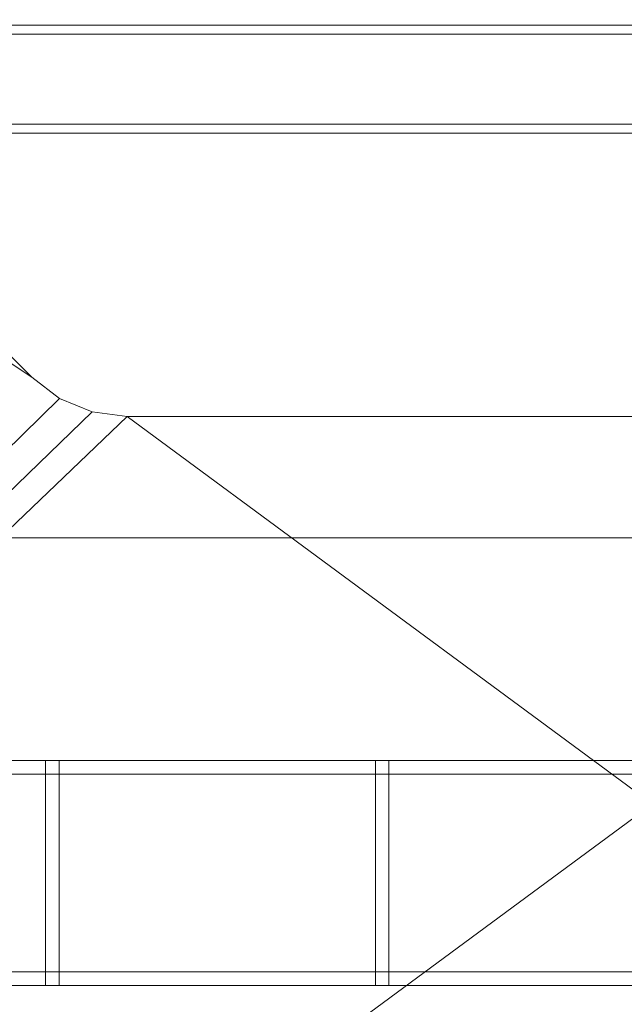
# Model space of a CAD drawing. Header units: millimetres. Extents: x -5914 to -4114, y 1890 to 3540.
# Tile 79 of 256: x -5155 to -5021, y 2510 to 2729. Entities that reach past the tile are written whole.
import ezdxf

# ---------------------------------------------------------------- set-up
doc = ezdxf.new("R2010")
doc.units = ezdxf.units.MM
doc.layers.add('A-GENM', color=13, linetype='Continuous', lineweight=5)

# ---------------------------------------------------------------- blocks, each defined once
blk = doc.blocks.new('Generic Models 3954 - Generic Models 2426-428076-_3D_')
at = {"layer": 'A-GENM'}
mesh = blk.add_polyface(dxfattribs=at)
corners = [(66409.37, 10801.73, 1319.54), (66409.37, 10597.73, 1319.54), (64880.78, 10597.73, 1319.54), (64880.78, 10801.73, 1319.54)]
mesh.append_faces([[corners[k] for k in face] for face in [(0, 1, 2, 3)]])
mesh = blk.add_polyface(dxfattribs=at)
corners = [(66409.37, 10709.73, 1392.61), (66409.37, 10801.73, 1367.88), (64880.78, 10801.73, 1367.88), (64880.78, 10709.73, 1392.61)]
mesh.append_faces([[corners[k] for k in face] for face in [(3, 0, 1, 2)]])
mesh = blk.add_polyface(dxfattribs=at)
corners = [(66409.37, 10689.73, 1392.61), (66409.37, 10709.73, 1392.61), (64880.78, 10709.73, 1392.61), (64880.78, 10689.73, 1392.61)]
mesh.append_faces([[corners[k] for k in face] for face in [(0, 1, 2, 3)]])
mesh = blk.add_polyface(dxfattribs=at)
corners = [(66409.37, 10597.73, 1367.88), (66409.37, 10689.73, 1392.61), (64880.78, 10689.73, 1392.61), (64880.78, 10597.73, 1367.88)]
mesh.append_faces([[corners[k] for k in face] for face in [(3, 0, 1, 2)]])
mesh = blk.add_polyface(dxfattribs=at)
corners = [(66409.37, 10597.73, 1319.54), (66409.37, 10597.73, 1367.88), (64880.78, 10597.73, 1367.88), (64880.78, 10597.73, 1319.54)]
mesh.append_faces([[corners[k] for k in face] for face in [(0, 1, 2, 3)]])
blk = doc.blocks.new('Generic Models 3995 - Generic Models 22-428794-_3D_')
at = {"layer": 'A-GENM'}
mesh = blk.add_polyface(dxfattribs=at)
corners = [(-6765.77, 4540.12, 535.85), (-6765.77, 4537.12, 535.85), (-5518.77, 4537.12, 535.85), (-5518.77, 4540.12, 535.85)]
mesh.append_faces([[corners[k] for k in face] for face in [(0, 1, 2, 3)]])
mesh = blk.add_polyface(dxfattribs=at)
corners = [(-6765.77, 4537.12, 533.01), (-6765.77, 4540.12, 533.01), (-5518.77, 4540.12, 533.01), (-5518.77, 4537.12, 533.01)]
mesh.append_faces([[corners[k] for k in face] for face in [(0, 1, 2, 3)]])
mesh = blk.add_polyface(dxfattribs=at)
corners = [(-6765.77, 4540.12, 533.01), (-6765.77, 4540.12, 535.85), (-5518.77, 4540.12, 535.85), (-5518.77, 4540.12, 533.01)]
mesh.append_faces([[corners[k] for k in face] for face in [(3, 0, 1, 2)]])
mesh = blk.add_polyface(dxfattribs=at)
corners = [(-6765.77, 4540.12, 480.69), (-6765.77, 4537.12, 480.69), (-5518.77, 4537.12, 480.69), (-5518.77, 4540.12, 480.69)]
mesh.append_faces([[corners[k] for k in face] for face in [(0, 1, 2, 3)]])
mesh = blk.add_polyface(dxfattribs=at)
corners = [(-6765.77, 4537.12, 477.85), (-6765.77, 4540.12, 477.85), (-5518.77, 4540.12, 477.85), (-5518.77, 4537.12, 477.85)]
mesh.append_faces([[corners[k] for k in face] for face in [(0, 1, 2, 3)]])
mesh = blk.add_polyface(dxfattribs=at)
corners = [(-6765.77, 4540.12, 477.85), (-6765.77, 4540.12, 480.69), (-5518.77, 4540.12, 480.69), (-5518.77, 4540.12, 477.85)]
mesh.append_faces([[corners[k] for k in face] for face in [(3, 0, 1, 2)]])
mesh = blk.add_polyface(dxfattribs=at)
corners = [(-6765.77, 4537.12, 535.85), (-6765.77, 4537.12, 533.01), (-5518.77, 4537.12, 533.01), (-5518.77, 4537.12, 535.85)]
mesh.append_faces([[corners[k] for k in face] for face in [(3, 0, 1, 2)]])
mesh = blk.add_polyface(dxfattribs=at)
corners = [(-6765.77, 4537.12, 480.69), (-6765.77, 4537.12, 477.85), (-5518.77, 4537.12, 477.85), (-5518.77, 4537.12, 480.69)]
mesh.append_faces([[corners[k] for k in face] for face in [(3, 0, 1, 2)]])
mesh = blk.add_polyface(dxfattribs=at)
corners = [(-6765.77, 4493.12, 480.69), (-6765.77, 4490.12, 480.69), (-5518.77, 4490.12, 480.69), (-5518.77, 4493.12, 480.69)]
mesh.append_faces([[corners[k] for k in face] for face in [(0, 1, 2, 3)]])
mesh = blk.add_polyface(dxfattribs=at)
corners = [(-6765.77, 4490.12, 477.85), (-6765.77, 4493.12, 477.85), (-5518.77, 4493.12, 477.85), (-5518.77, 4490.12, 477.85)]
mesh.append_faces([[corners[k] for k in face] for face in [(0, 1, 2, 3)]])
mesh = blk.add_polyface(dxfattribs=at)
corners = [(-6765.77, 4493.12, 477.85), (-6765.77, 4493.12, 480.69), (-5518.77, 4493.12, 480.69), (-5518.77, 4493.12, 477.85)]
mesh.append_faces([[corners[k] for k in face] for face in [(3, 0, 1, 2)]])
mesh = blk.add_polyface(dxfattribs=at)
corners = [(-6765.77, 4493.12, 535.85), (-6765.77, 4490.12, 535.85), (-5518.77, 4490.12, 535.85), (-5518.77, 4493.12, 535.85)]
mesh.append_faces([[corners[k] for k in face] for face in [(0, 1, 2, 3)]])
mesh = blk.add_polyface(dxfattribs=at)
corners = [(-6765.77, 4490.12, 533.01), (-6765.77, 4493.12, 533.01), (-5518.77, 4493.12, 533.01), (-5518.77, 4490.12, 533.01)]
mesh.append_faces([[corners[k] for k in face] for face in [(0, 1, 2, 3)]])
mesh = blk.add_polyface(dxfattribs=at)
corners = [(-6765.77, 4493.12, 533.01), (-6765.77, 4493.12, 535.85), (-5518.77, 4493.12, 535.85), (-5518.77, 4493.12, 533.01)]
mesh.append_faces([[corners[k] for k in face] for face in [(3, 0, 1, 2)]])
mesh = blk.add_polyface(dxfattribs=at)
corners = [(-6765.77, 4490.12, 480.69), (-6765.77, 4490.12, 477.85), (-5518.77, 4490.12, 477.85), (-5518.77, 4490.12, 480.69)]
mesh.append_faces([[corners[k] for k in face] for face in [(3, 0, 1, 2)]])
mesh = blk.add_polyface(dxfattribs=at)
corners = [(-6765.77, 4490.12, 535.85), (-6765.77, 4490.12, 533.01), (-5518.77, 4490.12, 533.01), (-5518.77, 4490.12, 535.85)]
mesh.append_faces([[corners[k] for k in face] for face in [(3, 0, 1, 2)]])
blk = doc.blocks.new('Generic Models 4003 - Generic Models 62-428922-_3D_')
at = {"layer": 'A-GENM'}
mesh = blk.add_polyface(dxfattribs=at)
corners = [(-6252.3, 4493.12, 608.35), (-6252.3, 4493.12, 553.35), (-6252.3, 4537.12, 553.35), (-6252.3, 4537.12, 608.35), (-6252.3, 4540.12, 608.35), (-6252.3, 4540.12, 550.35), (-6252.3, 4490.12, 550.35), (-6252.3, 4490.12, 608.35)]
mesh.append_faces([[corners[k] for k in face] for face in [(1, 2, 5, 6)]], dxfattribs={"vtx1": -1, "vtx3": -1})
mesh.append_faces([[corners[k] for k in face] for face in [(7, 0, 1, 6)]], dxfattribs={"vtx2": -1})
mesh.append_faces([[corners[k] for k in face] for face in [(2, 3, 4, 5)]], dxfattribs={"vtx3": -1})
mesh = blk.add_polyface(dxfattribs=at)
corners = [(-6252.3, 4490.12, 550.35), (-6252.3, 4540.12, 550.35), (-6249.3, 4540.12, 550.35), (-6249.3, 4490.12, 550.35)]
mesh.append_faces([[corners[k] for k in face] for face in [(0, 1, 2, 3)]])
mesh = blk.add_polyface(dxfattribs=at)
corners = [(-6252.3, 4540.12, 550.35), (-6252.3, 4540.12, 608.35), (-6249.3, 4540.12, 608.35), (-6249.3, 4540.12, 550.35)]
mesh.append_faces([[corners[k] for k in face] for face in [(0, 1, 2, 3)]])
mesh = blk.add_polyface(dxfattribs=at)
corners = [(-6252.3, 4540.12, 608.35), (-6252.3, 4537.12, 608.35), (-6249.3, 4537.12, 608.35), (-6249.3, 4540.12, 608.35)]
mesh.append_faces([[corners[k] for k in face] for face in [(0, 1, 2, 3)]])
mesh = blk.add_polyface(dxfattribs=at)
corners = [(-6249.3, 4493.12, 608.35), (-6249.3, 4490.12, 608.35), (-6249.3, 4490.12, 550.35), (-6249.3, 4540.12, 550.35), (-6249.3, 4540.12, 608.35), (-6249.3, 4537.12, 608.35), (-6249.3, 4537.12, 553.35), (-6249.3, 4493.12, 553.35)]
mesh.append_faces([[corners[k] for k in face] for face in [(6, 3, 4, 5)]], dxfattribs={"vtx0": -1})
mesh.append_faces([[corners[k] for k in face] for face in [(3, 6, 7, 2)]], dxfattribs={"vtx0": -1, "vtx2": -1})
mesh.append_faces([[corners[k] for k in face] for face in [(1, 2, 7, 0)]], dxfattribs={"vtx1": -1})
mesh = blk.add_polyface(dxfattribs=at)
corners = [(-6252.3, 4537.12, 608.35), (-6252.3, 4537.12, 553.35), (-6249.3, 4537.12, 553.35), (-6249.3, 4537.12, 608.35)]
mesh.append_faces([[corners[k] for k in face] for face in [(0, 1, 2, 3)]])
mesh = blk.add_polyface(dxfattribs=at)
corners = [(-6252.3, 4537.12, 553.35), (-6252.3, 4493.12, 553.35), (-6249.3, 4493.12, 553.35), (-6249.3, 4537.12, 553.35)]
mesh.append_faces([[corners[k] for k in face] for face in [(0, 1, 2, 3)]])
mesh = blk.add_polyface(dxfattribs=at)
corners = [(-6252.3, 4493.12, 608.35), (-6252.3, 4490.12, 608.35), (-6249.3, 4490.12, 608.35), (-6249.3, 4493.12, 608.35)]
mesh.append_faces([[corners[k] for k in face] for face in [(0, 1, 2, 3)]])
mesh = blk.add_polyface(dxfattribs=at)
corners = [(-6252.3, 4493.12, 553.35), (-6252.3, 4493.12, 608.35), (-6249.3, 4493.12, 608.35), (-6249.3, 4493.12, 553.35)]
mesh.append_faces([[corners[k] for k in face] for face in [(0, 1, 2, 3)]])
mesh = blk.add_polyface(dxfattribs=at)
corners = [(-6252.3, 4490.12, 608.35), (-6252.3, 4490.12, 550.35), (-6249.3, 4490.12, 550.35), (-6249.3, 4490.12, 608.35)]
mesh.append_faces([[corners[k] for k in face] for face in [(0, 1, 2, 3)]])
blk = doc.blocks.new('Generic Models 4004 - Generic Models 62-428938-_3D_')
at = {"layer": 'A-GENM'}
mesh = blk.add_polyface(dxfattribs=at)
corners = [(-6178.94, 4493.12, 608.35), (-6178.94, 4493.12, 553.35), (-6178.94, 4537.12, 553.35), (-6178.94, 4537.12, 608.35), (-6178.94, 4540.12, 608.35), (-6178.94, 4540.12, 550.35), (-6178.94, 4490.12, 550.35), (-6178.94, 4490.12, 608.35)]
mesh.append_faces([[corners[k] for k in face] for face in [(1, 2, 5, 6)]], dxfattribs={"vtx1": -1, "vtx3": -1})
mesh.append_faces([[corners[k] for k in face] for face in [(7, 0, 1, 6)]], dxfattribs={"vtx2": -1})
mesh.append_faces([[corners[k] for k in face] for face in [(2, 3, 4, 5)]], dxfattribs={"vtx3": -1})
mesh = blk.add_polyface(dxfattribs=at)
corners = [(-6178.94, 4490.12, 550.35), (-6178.94, 4540.12, 550.35), (-6175.94, 4540.12, 550.35), (-6175.94, 4490.12, 550.35)]
mesh.append_faces([[corners[k] for k in face] for face in [(0, 1, 2, 3)]])
mesh = blk.add_polyface(dxfattribs=at)
corners = [(-6178.94, 4540.12, 550.35), (-6178.94, 4540.12, 608.35), (-6175.94, 4540.12, 608.35), (-6175.94, 4540.12, 550.35)]
mesh.append_faces([[corners[k] for k in face] for face in [(0, 1, 2, 3)]])
mesh = blk.add_polyface(dxfattribs=at)
corners = [(-6178.94, 4540.12, 608.35), (-6178.94, 4537.12, 608.35), (-6175.94, 4537.12, 608.35), (-6175.94, 4540.12, 608.35)]
mesh.append_faces([[corners[k] for k in face] for face in [(0, 1, 2, 3)]])
mesh = blk.add_polyface(dxfattribs=at)
corners = [(-6175.94, 4493.12, 608.35), (-6175.94, 4490.12, 608.35), (-6175.94, 4490.12, 550.35), (-6175.94, 4540.12, 550.35), (-6175.94, 4540.12, 608.35), (-6175.94, 4537.12, 608.35), (-6175.94, 4537.12, 553.35), (-6175.94, 4493.12, 553.35)]
mesh.append_faces([[corners[k] for k in face] for face in [(6, 3, 4, 5)]], dxfattribs={"vtx0": -1})
mesh.append_faces([[corners[k] for k in face] for face in [(3, 6, 7, 2)]], dxfattribs={"vtx0": -1, "vtx2": -1})
mesh.append_faces([[corners[k] for k in face] for face in [(1, 2, 7, 0)]], dxfattribs={"vtx1": -1})
mesh = blk.add_polyface(dxfattribs=at)
corners = [(-6178.94, 4537.12, 608.35), (-6178.94, 4537.12, 553.35), (-6175.94, 4537.12, 553.35), (-6175.94, 4537.12, 608.35)]
mesh.append_faces([[corners[k] for k in face] for face in [(0, 1, 2, 3)]])
mesh = blk.add_polyface(dxfattribs=at)
corners = [(-6178.94, 4537.12, 553.35), (-6178.94, 4493.12, 553.35), (-6175.94, 4493.12, 553.35), (-6175.94, 4537.12, 553.35)]
mesh.append_faces([[corners[k] for k in face] for face in [(0, 1, 2, 3)]])
mesh = blk.add_polyface(dxfattribs=at)
corners = [(-6178.94, 4493.12, 608.35), (-6178.94, 4490.12, 608.35), (-6175.94, 4490.12, 608.35), (-6175.94, 4493.12, 608.35)]
mesh.append_faces([[corners[k] for k in face] for face in [(0, 1, 2, 3)]])
mesh = blk.add_polyface(dxfattribs=at)
corners = [(-6178.94, 4493.12, 553.35), (-6178.94, 4493.12, 608.35), (-6175.94, 4493.12, 608.35), (-6175.94, 4493.12, 553.35)]
mesh.append_faces([[corners[k] for k in face] for face in [(0, 1, 2, 3)]])
mesh = blk.add_polyface(dxfattribs=at)
corners = [(-6178.94, 4490.12, 608.35), (-6178.94, 4490.12, 550.35), (-6175.94, 4490.12, 550.35), (-6175.94, 4490.12, 608.35)]
mesh.append_faces([[corners[k] for k in face] for face in [(0, 1, 2, 3)]])
blk = doc.blocks.new('Generic Models 4015 - Generic Models 22-429197-_3D_')
at = {"layer": 'A-GENM'}
mesh = blk.add_polyface(dxfattribs=at)
corners = [(-6765.77, 4540.12, 535.85), (-6765.77, 4537.12, 535.85), (-5515.77, 4537.12, 535.85), (-5515.77, 4540.12, 535.85)]
mesh.append_faces([[corners[k] for k in face] for face in [(0, 1, 2, 3)]])
mesh = blk.add_polyface(dxfattribs=at)
corners = [(-6765.77, 4537.12, 533.01), (-6765.77, 4540.12, 533.01), (-5515.77, 4540.12, 533.01), (-5515.77, 4537.12, 533.01)]
mesh.append_faces([[corners[k] for k in face] for face in [(0, 1, 2, 3)]])
mesh = blk.add_polyface(dxfattribs=at)
corners = [(-6765.77, 4540.12, 533.01), (-6765.77, 4540.12, 535.85), (-5515.77, 4540.12, 535.85), (-5515.77, 4540.12, 533.01)]
mesh.append_faces([[corners[k] for k in face] for face in [(0, 1, 2, 3)]])
mesh = blk.add_polyface(dxfattribs=at)
corners = [(-6765.77, 4540.12, 480.69), (-6765.77, 4537.12, 480.69), (-5515.77, 4537.12, 480.69), (-5515.77, 4540.12, 480.69)]
mesh.append_faces([[corners[k] for k in face] for face in [(0, 1, 2, 3)]])
mesh = blk.add_polyface(dxfattribs=at)
corners = [(-6765.77, 4537.12, 477.85), (-6765.77, 4540.12, 477.85), (-5515.77, 4540.12, 477.85), (-5515.77, 4537.12, 477.85)]
mesh.append_faces([[corners[k] for k in face] for face in [(0, 1, 2, 3)]])
mesh = blk.add_polyface(dxfattribs=at)
corners = [(-6765.77, 4540.12, 477.85), (-6765.77, 4540.12, 480.69), (-5515.77, 4540.12, 480.69), (-5515.77, 4540.12, 477.85)]
mesh.append_faces([[corners[k] for k in face] for face in [(0, 1, 2, 3)]])
mesh = blk.add_polyface(dxfattribs=at)
corners = [(-6765.77, 4537.12, 535.85), (-6765.77, 4537.12, 533.01), (-5515.77, 4537.12, 533.01), (-5515.77, 4537.12, 535.85)]
mesh.append_faces([[corners[k] for k in face] for face in [(0, 1, 2, 3)]])
mesh = blk.add_polyface(dxfattribs=at)
corners = [(-6765.77, 4537.12, 480.69), (-6765.77, 4537.12, 477.85), (-5515.77, 4537.12, 477.85), (-5515.77, 4537.12, 480.69)]
mesh.append_faces([[corners[k] for k in face] for face in [(0, 1, 2, 3)]])
mesh = blk.add_polyface(dxfattribs=at)
corners = [(-6765.77, 4493.12, 480.69), (-6765.77, 4490.12, 480.69), (-5515.77, 4490.12, 480.69), (-5515.77, 4493.12, 480.69)]
mesh.append_faces([[corners[k] for k in face] for face in [(0, 1, 2, 3)]])
mesh = blk.add_polyface(dxfattribs=at)
corners = [(-6765.77, 4490.12, 477.85), (-6765.77, 4493.12, 477.85), (-5515.77, 4493.12, 477.85), (-5515.77, 4490.12, 477.85)]
mesh.append_faces([[corners[k] for k in face] for face in [(0, 1, 2, 3)]])
mesh = blk.add_polyface(dxfattribs=at)
corners = [(-6765.77, 4493.12, 477.85), (-6765.77, 4493.12, 480.69), (-5515.77, 4493.12, 480.69), (-5515.77, 4493.12, 477.85)]
mesh.append_faces([[corners[k] for k in face] for face in [(0, 1, 2, 3)]])
mesh = blk.add_polyface(dxfattribs=at)
corners = [(-6765.77, 4493.12, 535.85), (-6765.77, 4490.12, 535.85), (-5515.77, 4490.12, 535.85), (-5515.77, 4493.12, 535.85)]
mesh.append_faces([[corners[k] for k in face] for face in [(0, 1, 2, 3)]])
mesh = blk.add_polyface(dxfattribs=at)
corners = [(-6765.77, 4490.12, 533.01), (-6765.77, 4493.12, 533.01), (-5515.77, 4493.12, 533.01), (-5515.77, 4490.12, 533.01)]
mesh.append_faces([[corners[k] for k in face] for face in [(0, 1, 2, 3)]])
mesh = blk.add_polyface(dxfattribs=at)
corners = [(-6765.77, 4493.12, 533.01), (-6765.77, 4493.12, 535.85), (-5515.77, 4493.12, 535.85), (-5515.77, 4493.12, 533.01)]
mesh.append_faces([[corners[k] for k in face] for face in [(0, 1, 2, 3)]])
mesh = blk.add_polyface(dxfattribs=at)
corners = [(-6765.77, 4490.12, 480.69), (-6765.77, 4490.12, 477.85), (-5515.77, 4490.12, 477.85), (-5515.77, 4490.12, 480.69)]
mesh.append_faces([[corners[k] for k in face] for face in [(0, 1, 2, 3)]])
mesh = blk.add_polyface(dxfattribs=at)
corners = [(-6765.77, 4490.12, 535.85), (-6765.77, 4490.12, 533.01), (-5515.77, 4490.12, 533.01), (-5515.77, 4490.12, 535.85)]
mesh.append_faces([[corners[k] for k in face] for face in [(0, 1, 2, 3)]])
blk = doc.blocks.new('Generic Models 4023 - Generic Models 62-429325-_3D_')
at = {"layer": 'A-GENM'}
mesh = blk.add_polyface(dxfattribs=at)
corners = [(-6252.3, 4493.12, 608.35), (-6252.3, 4493.12, 553.35), (-6252.3, 4537.12, 553.35), (-6252.3, 4537.12, 608.35), (-6252.3, 4540.12, 608.35), (-6252.3, 4540.12, 550.35), (-6252.3, 4490.12, 550.35), (-6252.3, 4490.12, 608.35)]
mesh.append_faces([[corners[k] for k in face] for face in [(1, 2, 5, 6)]], dxfattribs={"vtx1": -1, "vtx3": -1})
mesh.append_faces([[corners[k] for k in face] for face in [(7, 0, 1, 6)]], dxfattribs={"vtx2": -1})
mesh.append_faces([[corners[k] for k in face] for face in [(2, 3, 4, 5)]], dxfattribs={"vtx3": -1})
mesh = blk.add_polyface(dxfattribs=at)
corners = [(-6252.3, 4490.12, 550.35), (-6252.3, 4540.12, 550.35), (-6249.3, 4540.12, 550.35), (-6249.3, 4490.12, 550.35)]
mesh.append_faces([[corners[k] for k in face] for face in [(0, 1, 2, 3)]])
mesh = blk.add_polyface(dxfattribs=at)
corners = [(-6252.3, 4540.12, 550.35), (-6252.3, 4540.12, 608.35), (-6249.3, 4540.12, 608.35), (-6249.3, 4540.12, 550.35)]
mesh.append_faces([[corners[k] for k in face] for face in [(0, 1, 2, 3)]])
mesh = blk.add_polyface(dxfattribs=at)
corners = [(-6252.3, 4540.12, 608.35), (-6252.3, 4537.12, 608.35), (-6249.3, 4537.12, 608.35), (-6249.3, 4540.12, 608.35)]
mesh.append_faces([[corners[k] for k in face] for face in [(0, 1, 2, 3)]])
mesh = blk.add_polyface(dxfattribs=at)
corners = [(-6249.3, 4493.12, 608.35), (-6249.3, 4490.12, 608.35), (-6249.3, 4490.12, 550.35), (-6249.3, 4540.12, 550.35), (-6249.3, 4540.12, 608.35), (-6249.3, 4537.12, 608.35), (-6249.3, 4537.12, 553.35), (-6249.3, 4493.12, 553.35)]
mesh.append_faces([[corners[k] for k in face] for face in [(6, 3, 4, 5)]], dxfattribs={"vtx0": -1})
mesh.append_faces([[corners[k] for k in face] for face in [(3, 6, 7, 2)]], dxfattribs={"vtx0": -1, "vtx2": -1})
mesh.append_faces([[corners[k] for k in face] for face in [(1, 2, 7, 0)]], dxfattribs={"vtx1": -1})
mesh = blk.add_polyface(dxfattribs=at)
corners = [(-6252.3, 4537.12, 608.35), (-6252.3, 4537.12, 553.35), (-6249.3, 4537.12, 553.35), (-6249.3, 4537.12, 608.35)]
mesh.append_faces([[corners[k] for k in face] for face in [(0, 1, 2, 3)]])
mesh = blk.add_polyface(dxfattribs=at)
corners = [(-6252.3, 4537.12, 553.35), (-6252.3, 4493.12, 553.35), (-6249.3, 4493.12, 553.35), (-6249.3, 4537.12, 553.35)]
mesh.append_faces([[corners[k] for k in face] for face in [(0, 1, 2, 3)]])
mesh = blk.add_polyface(dxfattribs=at)
corners = [(-6252.3, 4493.12, 608.35), (-6252.3, 4490.12, 608.35), (-6249.3, 4490.12, 608.35), (-6249.3, 4493.12, 608.35)]
mesh.append_faces([[corners[k] for k in face] for face in [(0, 1, 2, 3)]])
mesh = blk.add_polyface(dxfattribs=at)
corners = [(-6252.3, 4493.12, 553.35), (-6252.3, 4493.12, 608.35), (-6249.3, 4493.12, 608.35), (-6249.3, 4493.12, 553.35)]
mesh.append_faces([[corners[k] for k in face] for face in [(0, 1, 2, 3)]])
mesh = blk.add_polyface(dxfattribs=at)
corners = [(-6252.3, 4490.12, 608.35), (-6252.3, 4490.12, 550.35), (-6249.3, 4490.12, 550.35), (-6249.3, 4490.12, 608.35)]
mesh.append_faces([[corners[k] for k in face] for face in [(0, 1, 2, 3)]])
blk = doc.blocks.new('Generic Models 4024 - Generic Models 62-429341-_3D_')
at = {"layer": 'A-GENM'}
mesh = blk.add_polyface(dxfattribs=at)
corners = [(-6178.94, 4493.12, 608.35), (-6178.94, 4493.12, 553.35), (-6178.94, 4537.12, 553.35), (-6178.94, 4537.12, 608.35), (-6178.94, 4540.12, 608.35), (-6178.94, 4540.12, 550.35), (-6178.94, 4490.12, 550.35), (-6178.94, 4490.12, 608.35)]
mesh.append_faces([[corners[k] for k in face] for face in [(1, 2, 5, 6)]], dxfattribs={"vtx1": -1, "vtx3": -1})
mesh.append_faces([[corners[k] for k in face] for face in [(7, 0, 1, 6)]], dxfattribs={"vtx2": -1})
mesh.append_faces([[corners[k] for k in face] for face in [(2, 3, 4, 5)]], dxfattribs={"vtx3": -1})
mesh = blk.add_polyface(dxfattribs=at)
corners = [(-6178.94, 4490.12, 550.35), (-6178.94, 4540.12, 550.35), (-6175.94, 4540.12, 550.35), (-6175.94, 4490.12, 550.35)]
mesh.append_faces([[corners[k] for k in face] for face in [(0, 1, 2, 3)]])
mesh = blk.add_polyface(dxfattribs=at)
corners = [(-6178.94, 4540.12, 550.35), (-6178.94, 4540.12, 608.35), (-6175.94, 4540.12, 608.35), (-6175.94, 4540.12, 550.35)]
mesh.append_faces([[corners[k] for k in face] for face in [(0, 1, 2, 3)]])
mesh = blk.add_polyface(dxfattribs=at)
corners = [(-6178.94, 4540.12, 608.35), (-6178.94, 4537.12, 608.35), (-6175.94, 4537.12, 608.35), (-6175.94, 4540.12, 608.35)]
mesh.append_faces([[corners[k] for k in face] for face in [(0, 1, 2, 3)]])
mesh = blk.add_polyface(dxfattribs=at)
corners = [(-6175.94, 4493.12, 608.35), (-6175.94, 4490.12, 608.35), (-6175.94, 4490.12, 550.35), (-6175.94, 4540.12, 550.35), (-6175.94, 4540.12, 608.35), (-6175.94, 4537.12, 608.35), (-6175.94, 4537.12, 553.35), (-6175.94, 4493.12, 553.35)]
mesh.append_faces([[corners[k] for k in face] for face in [(6, 3, 4, 5)]], dxfattribs={"vtx0": -1})
mesh.append_faces([[corners[k] for k in face] for face in [(3, 6, 7, 2)]], dxfattribs={"vtx0": -1, "vtx2": -1})
mesh.append_faces([[corners[k] for k in face] for face in [(1, 2, 7, 0)]], dxfattribs={"vtx1": -1})
mesh = blk.add_polyface(dxfattribs=at)
corners = [(-6178.94, 4537.12, 608.35), (-6178.94, 4537.12, 553.35), (-6175.94, 4537.12, 553.35), (-6175.94, 4537.12, 608.35)]
mesh.append_faces([[corners[k] for k in face] for face in [(0, 1, 2, 3)]])
mesh = blk.add_polyface(dxfattribs=at)
corners = [(-6178.94, 4537.12, 553.35), (-6178.94, 4493.12, 553.35), (-6175.94, 4493.12, 553.35), (-6175.94, 4537.12, 553.35)]
mesh.append_faces([[corners[k] for k in face] for face in [(0, 1, 2, 3)]])
mesh = blk.add_polyface(dxfattribs=at)
corners = [(-6178.94, 4493.12, 608.35), (-6178.94, 4490.12, 608.35), (-6175.94, 4490.12, 608.35), (-6175.94, 4493.12, 608.35)]
mesh.append_faces([[corners[k] for k in face] for face in [(0, 1, 2, 3)]])
mesh = blk.add_polyface(dxfattribs=at)
corners = [(-6178.94, 4493.12, 553.35), (-6178.94, 4493.12, 608.35), (-6175.94, 4493.12, 608.35), (-6175.94, 4493.12, 553.35)]
mesh.append_faces([[corners[k] for k in face] for face in [(0, 1, 2, 3)]])
mesh = blk.add_polyface(dxfattribs=at)
corners = [(-6178.94, 4490.12, 608.35), (-6178.94, 4490.12, 550.35), (-6175.94, 4490.12, 550.35), (-6175.94, 4490.12, 608.35)]
mesh.append_faces([[corners[k] for k in face] for face in [(0, 1, 2, 3)]])
blk = doc.blocks.new('Generic Models 4046 - Generic Models 1-429680-_3D_')
at = {"layer": 'A-GENM'}
mesh = blk.add_polyface(dxfattribs=at)
corners = [(-13546.03, 4877.12, 1181.2), (-14246.03, 4877.12, 1181.2), (-14246.03, 4077.12, 1181.2), (-12446.03, 4077.12, 1181.2), (-12446.03, 4877.12, 1181.2), (-13146.03, 4877.12, 1181.2), (-13158.97, 4875.42, 1181.2), (-13171.03, 4870.43, 1181.2), (-13181.38, 4862.48, 1181.2), (-13207.95, 4835.91, 1181.2), (-13214.16, 4831.14, 1181.2), (-13221.4, 4828.15, 1181.2), (-13229.16, 4827.12, 1181.2), (-13462.89, 4827.12, 1181.2), (-13470.66, 4828.15, 1181.2), (-13477.89, 4831.14, 1181.2), (-13484.1, 4835.91, 1181.2), (-13510.67, 4862.48, 1181.2), (-13521.03, 4870.43, 1181.2), (-13533.09, 4875.42, 1181.2)]
mesh.append_faces([[corners[k] for k in face] for face in [(0, 18, 19), (2, 0, 1)]], dxfattribs={"vtx0": -1})
mesh.append_faces([[corners[k] for k in face] for face in [(9, 5, 8), (15, 2, 14), (13, 2, 12)]], dxfattribs={"vtx0": -1, "vtx1": -1})
mesh.append_faces([[corners[k] for k in face] for face in [(3, 11, 12, 2)]], dxfattribs={"vtx0": -1, "vtx2": -1})
mesh.append_faces([[corners[k] for k in face] for face in [(2, 15, 16, 0)]], dxfattribs={"vtx0": -1, "vtx2": -1, "vtx3": -1})
mesh.append_faces([[corners[k] for k in face] for face in [(7, 8, 5, 6)]], dxfattribs={"vtx1": -1})
mesh.append_faces([[corners[k] for k in face] for face in [(10, 11, 3), (17, 18, 0, 16), (13, 14, 2)]], dxfattribs={"vtx1": -1, "vtx2": -1})
mesh.append_faces([[corners[k] for k in face] for face in [(9, 10, 3, 5)]], dxfattribs={"vtx1": -1, "vtx2": -1, "vtx3": -1})
mesh.append_faces([[corners[k] for k in face] for face in [(3, 4, 5)]], dxfattribs={"vtx2": -1})
mesh = blk.add_polyface(dxfattribs=at)
corners = [(-13546.03, 4877.12, 1156.2), (-13533.09, 4875.42, 1156.2), (-13521.03, 4870.43, 1156.2), (-13510.67, 4862.48, 1156.2), (-13484.1, 4835.91, 1156.2), (-13477.89, 4831.14, 1156.2), (-13470.66, 4828.15, 1156.2), (-13462.89, 4827.12, 1156.2), (-13229.16, 4827.12, 1156.2), (-13221.4, 4828.15, 1156.2), (-13214.16, 4831.14, 1156.2), (-13207.95, 4835.91, 1156.2), (-13181.38, 4862.48, 1156.2), (-13171.03, 4870.43, 1156.2), (-13158.97, 4875.42, 1156.2), (-13146.03, 4877.12, 1156.2), (-12446.03, 4877.12, 1156.2), (-12446.03, 4077.12, 1156.2), (-14246.03, 4077.12, 1156.2), (-14246.03, 4877.12, 1156.2)]
mesh.append_faces([[corners[k] for k in face] for face in [(15, 13, 14), (17, 15, 16)]], dxfattribs={"vtx0": -1})
mesh.append_faces([[corners[k] for k in face] for face in [(4, 0, 3), (10, 17, 9), (8, 17, 7)]], dxfattribs={"vtx0": -1, "vtx1": -1})
mesh.append_faces([[corners[k] for k in face] for face in [(18, 6, 7, 17)]], dxfattribs={"vtx0": -1, "vtx2": -1})
mesh.append_faces([[corners[k] for k in face] for face in [(17, 10, 11, 15)]], dxfattribs={"vtx0": -1, "vtx2": -1, "vtx3": -1})
mesh.append_faces([[corners[k] for k in face] for face in [(2, 3, 0, 1)]], dxfattribs={"vtx1": -1})
mesh.append_faces([[corners[k] for k in face] for face in [(5, 6, 18), (12, 13, 15, 11), (8, 9, 17)]], dxfattribs={"vtx1": -1, "vtx2": -1})
mesh.append_faces([[corners[k] for k in face] for face in [(4, 5, 18, 0)]], dxfattribs={"vtx1": -1, "vtx2": -1, "vtx3": -1})
mesh.append_faces([[corners[k] for k in face] for face in [(18, 19, 0)]], dxfattribs={"vtx2": -1})
mesh = blk.add_polyface(dxfattribs=at)
corners = [(-13510.67, 4862.48, 1181.2), (-13484.1, 4835.91, 1181.2), (-13484.1, 4835.91, 1156.2), (-13510.67, 4862.48, 1156.2)]
mesh.append_faces([[corners[k] for k in face] for face in [(3, 0, 1, 2)]])
mesh = blk.add_polyface(dxfattribs=at)
corners = [(-13484.1, 4835.91, 1181.2), (-13477.89, 4831.14, 1181.2), (-13470.66, 4828.15, 1181.2), (-13462.89, 4827.12, 1181.2), (-13462.89, 4827.12, 1156.2), (-13470.66, 4828.15, 1156.2), (-13477.89, 4831.14, 1156.2), (-13484.1, 4835.91, 1156.2)]
mesh.append_faces([[corners[k] for k in face] for face in [(0, 1, 6, 7)]], dxfattribs={"vtx1": -1})
mesh.append_faces([[corners[k] for k in face] for face in [(1, 2, 5, 6)]], dxfattribs={"vtx1": -1, "vtx3": -1})
mesh.append_faces([[corners[k] for k in face] for face in [(2, 3, 4, 5)]], dxfattribs={"vtx3": -1})
mesh = blk.add_polyface(dxfattribs=at)
corners = [(-13462.89, 4827.12, 1181.2), (-13229.16, 4827.12, 1181.2), (-13229.16, 4827.12, 1156.2), (-13462.89, 4827.12, 1156.2)]
mesh.append_faces([[corners[k] for k in face] for face in [(0, 1, 2, 3)]])
blk = doc.blocks.new('Generic Models 2030 - Generic Models 6-429965-_3D_')
at = {"layer": 'A-GENM'}
mesh = blk.add_polyface(dxfattribs=at)
corners = [(-4520.32, 13840.48, 662.34), (-6320.32, 13840.48, 662.34), (-6320.32, 13840.48, 1462.34), (-6318.61, 13840.48, 1475.28), (-6313.62, 13840.48, 1487.34), (-6305.67, 13840.48, 1497.69), (-6295.32, 13840.48, 1505.64), (-6283.26, 13840.48, 1510.64), (-6270.32, 13840.48, 1512.34), (-4570.32, 13840.48, 1512.34), (-4557.38, 13840.48, 1510.64), (-4545.32, 13840.48, 1505.64), (-4534.96, 13840.48, 1497.69), (-4527.02, 13840.48, 1487.34), (-4522.02, 13840.48, 1475.28), (-4520.32, 13840.48, 1462.34)]
mesh.append_faces([[corners[k] for k in face] for face in [(0, 8, 9, 15), (8, 2, 3)]], dxfattribs={"vtx0": -1, "vtx2": -1})
mesh.append_faces([[corners[k] for k in face] for face in [(15, 9, 10, 13), (3, 5, 6, 8)]], dxfattribs={"vtx0": -1, "vtx2": -1, "vtx3": -1})
mesh.append_faces([[corners[k] for k in face] for face in [(8, 0, 1, 2)]], dxfattribs={"vtx0": -1, "vtx3": -1})
mesh.append_faces([[corners[k] for k in face] for face in [(7, 8, 6), (4, 5, 3)]], dxfattribs={"vtx1": -1})
mesh.append_faces([[corners[k] for k in face] for face in [(13, 14, 15)]], dxfattribs={"vtx2": -1})
mesh.append_faces([[corners[k] for k in face] for face in [(10, 11, 12, 13)]], dxfattribs={"vtx3": -1})
mesh = blk.add_polyface(dxfattribs=at)
corners = [(-4520.32, 13816.48, 662.34), (-6320.32, 13816.48, 662.34), (-6320.32, 13840.48, 662.34), (-4520.32, 13840.48, 662.34)]
mesh.append_faces([[corners[k] for k in face] for face in [(3, 0, 1, 2)]])
mesh = blk.add_polyface(dxfattribs=at)
corners = [(-6270.32, 13816.48, 1512.34), (-4570.32, 13816.48, 1512.34), (-4570.32, 13840.48, 1512.34), (-6270.32, 13840.48, 1512.34)]
mesh.append_faces([[corners[k] for k in face] for face in [(0, 1, 2, 3)]])
mesh = blk.add_polyface(dxfattribs=at)
corners = [(-4520.32, 13816.48, 662.34), (-4520.32, 13816.48, 1462.34), (-4522.02, 13816.48, 1475.28), (-4527.02, 13816.48, 1487.34), (-4534.96, 13816.48, 1497.69), (-4545.32, 13816.48, 1505.64), (-4557.38, 13816.48, 1510.64), (-4570.32, 13816.48, 1512.34), (-6270.32, 13816.48, 1512.34), (-6283.26, 13816.48, 1510.64), (-6295.32, 13816.48, 1505.64), (-6305.67, 13816.48, 1497.69), (-6313.62, 13816.48, 1487.34), (-6318.61, 13816.48, 1475.28), (-6320.32, 13816.48, 1462.34), (-6320.32, 13816.48, 662.34)]
mesh.append_faces([[corners[k] for k in face] for face in [(7, 0, 1, 6)]], dxfattribs={"vtx0": -1, "vtx2": -1})
mesh.append_faces([[corners[k] for k in face] for face in [(15, 0, 8, 14), (13, 14, 8), (7, 8, 0)]], dxfattribs={"vtx1": -1, "vtx2": -1})
mesh.append_faces([[corners[k] for k in face] for face in [(11, 12, 13, 10), (4, 5, 6, 3)]], dxfattribs={"vtx2": -1})
mesh.append_faces([[corners[k] for k in face] for face in [(1, 2, 3, 6), (8, 9, 10, 13)]], dxfattribs={"vtx2": -1, "vtx3": -1})

msp = doc.modelspace()

# ---------------------------------------------------------------- block references
at = {"layer": 'A-GENM'}
for name, p in [('Generic Models 3954 - Generic Models 2426-428076-_3D_', (-70657.66, -7984.32, -992.54)), ('Generic Models 2030 - Generic Models 6-429965-_3D_', (406.03, -11113.07, -262.34)), ('Generic Models 4046 - Generic Models 1-429680-_3D_', (8331.74, -2186.71, -131.17)), ('Generic Models 3995 - Generic Models 22-428794-_3D_', (1103.03, -1976.21, 343.82)), ('Generic Models 4015 - Generic Models 22-429197-_3D_', (1103.03, -1976.21, 441.32)), ('Generic Models 4003 - Generic Models 62-428922-_3D_', (1103.03, -1976.21, 271.32)), ('Generic Models 4023 - Generic Models 62-429325-_3D_', (1103.03, -1976.21, 368.82)), ('Generic Models 4004 - Generic Models 62-428938-_3D_', (1103.03, -1976.21, 271.32)), ('Generic Models 4024 - Generic Models 62-429341-_3D_', (1103.03, -1976.21, 368.82))]:
    msp.add_blockref(name, p, dxfattribs=at)

doc.saveas('drawing.dxf')
